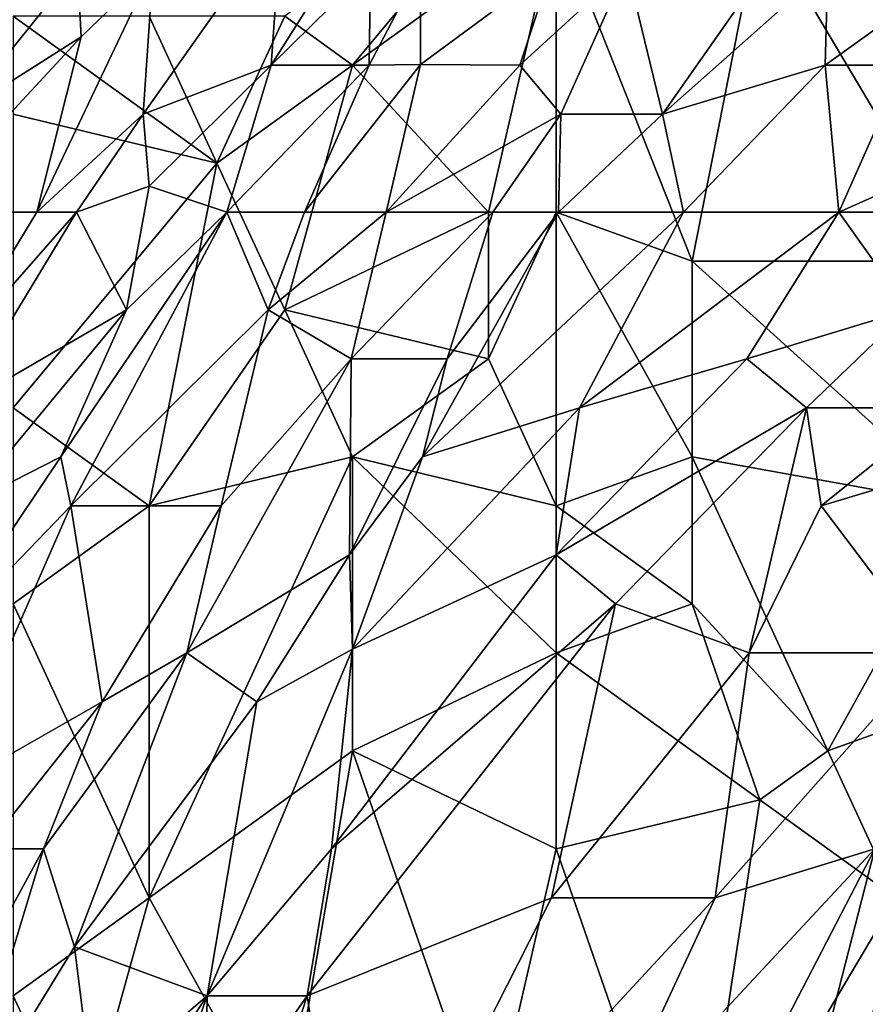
# Model space of a CAD drawing. Extents: x -0.3 to 0.3, y -0.266 to 0.266.
# Tile 116 of 256: x -0.268 to -0.247, y 0.197 to 0.221. Entities that reach past the tile are written whole.
import ezdxf

# ---------------------------------------------------------------- set-up
doc = ezdxf.new("R2010")
doc.units = 0

msp = doc.modelspace()

# ---------------------------------------------------------------- linework, layer by layer
for points in [[(-0.259826, 0.2198, 1.18542), (-0.25486, 0.225772, 1.184062), (-0.261481, 0.220995, 1.185535)], [(-0.259826, 0.2198, 1.18542), (-0.25486, 0.223383, 1.184256), (-0.25486, 0.225772, 1.184062)], [(-0.249894, 0.223383, 1.183189), (-0.244929, 0.215023, 1.181145), (-0.243273, 0.224578, 1.181507)], [(-0.261559, 0.223383, 0.993081), (-0.264933, 0.218606, 0.99152), (-0.264693, 0.222189, 1.005571)], [(-0.261815, 0.2198, 0.97903), (-0.264933, 0.218606, 0.99152), (-0.261559, 0.223383, 0.993081)], [(-0.261815, 0.2198, 0.97903), (-0.261559, 0.223383, 0.993081), (-0.259557, 0.223383, 0.982153)], [(-0.259557, 0.223383, 0.982153), (-0.259387, 0.222189, 0.975908), (-0.261815, 0.2198, 0.97903)], [(-0.259826, 0.2198, 1.18542), (-0.256515, 0.216218, 1.184963), (-0.25486, 0.223383, 1.184256)], [(-0.256515, 0.216218, 1.184963), (-0.25486, 0.216218, 1.184503), (-0.25486, 0.223383, 1.184256)], [(-0.251549, 0.215023, 1.183469), (-0.249894, 0.223383, 1.183189), (-0.25486, 0.223383, 1.184256)], [(-0.25486, 0.216218, 1.184503), (-0.251549, 0.215023, 1.183469), (-0.25486, 0.223383, 1.184256)], [(-0.253142, 0.222189, 0.946245), (-0.248924, 0.223383, 0.933755), (-0.252268, 0.218606, 0.932194)], [(-0.248239, 0.222189, 0.927557), (-0.252268, 0.218606, 0.932194), (-0.248924, 0.223383, 0.933755)], [(-0.251549, 0.215023, 1.183469), (-0.244929, 0.215023, 1.181145), (-0.249894, 0.223383, 1.183189)], [(-0.269423, 0.218606, 1.019622), (-0.269851, 0.220995, 1.033673), (-0.266532, 0.222189, 1.0165)], [(-0.266446, 0.220491, 1.008694), (-0.269423, 0.218606, 1.019622), (-0.266532, 0.222189, 1.0165)], [(-0.266446, 0.220491, 1.008694), (-0.264693, 0.222189, 1.005571), (-0.267525, 0.216218, 0.997765)], [(-0.264693, 0.222189, 1.005571), (-0.264933, 0.218606, 0.99152), (-0.267525, 0.216218, 0.997765)], [(-0.266446, 0.220491, 1.008694), (-0.266532, 0.222189, 1.0165), (-0.264693, 0.222189, 1.005571)], [(-0.259387, 0.222189, 0.975908), (-0.259423, 0.2198, 0.966541), (-0.261815, 0.2198, 0.97903)], [(-0.25817, 0.219811, 0.960296), (-0.259423, 0.2198, 0.966541), (-0.25817, 0.222192, 0.969663)], [(-0.25817, 0.222192, 0.969663), (-0.259423, 0.2198, 0.966541), (-0.259387, 0.222189, 0.975908)], [(-0.254957, 0.222189, 0.954051), (-0.25817, 0.219811, 0.960296), (-0.25817, 0.222192, 0.969663)], [(-0.25817, 0.219811, 0.960296), (-0.254957, 0.222189, 0.954051), (-0.25575, 0.2198, 0.949367)], [(-0.254957, 0.222189, 0.954051), (-0.253142, 0.222189, 0.946245), (-0.25575, 0.2198, 0.949367)], [(-0.253142, 0.222189, 0.946245), (-0.254747, 0.218606, 0.941561), (-0.25575, 0.2198, 0.949367)], [(-0.253142, 0.222189, 0.946245), (-0.252268, 0.218606, 0.932194), (-0.254747, 0.218606, 0.941561)], [(-0.248301, 0.2198, 0.921265), (-0.252268, 0.218606, 0.932194), (-0.248239, 0.222189, 0.927557)], [(-0.248301, 0.2198, 0.921265), (-0.248239, 0.222189, 0.927557), (-0.244989, 0.222189, 0.916582)], [(-0.248301, 0.2198, 0.921265), (-0.244989, 0.222189, 0.916582), (-0.246381, 0.2198, 0.915021)], [(-0.268102, 0.218606, 1.18635), (-0.263136, 0.217412, 1.186225), (-0.268102, 0.220995, 1.185855)], [(-0.263136, 0.217412, 1.186225), (-0.264791, 0.220995, 1.185844), (-0.268102, 0.220995, 1.185855)], [(-0.263136, 0.217412, 1.186225), (-0.261481, 0.220995, 1.185535), (-0.264791, 0.220995, 1.185844)], [(-0.263136, 0.217412, 1.186225), (-0.259826, 0.2198, 1.18542), (-0.261481, 0.220995, 1.185535)], [(-0.270416, 0.216218, 1.0165), (-0.269423, 0.218606, 1.019622), (-0.266446, 0.220491, 1.008694)], [(-0.267525, 0.216218, 0.997765), (-0.270416, 0.216218, 1.0165), (-0.266446, 0.220491, 1.008694)], [(-0.264933, 0.218606, 0.99152), (-0.261815, 0.2198, 0.97903), (-0.264791, 0.216844, 0.983714)], [(-0.264791, 0.216844, 0.983714), (-0.261815, 0.2198, 0.97903), (-0.262893, 0.216218, 0.971224)], [(-0.261481, 0.213829, 1.186275), (-0.259826, 0.2198, 1.18542), (-0.263136, 0.217412, 1.186225)], [(-0.261815, 0.2198, 0.97903), (-0.259423, 0.2198, 0.966541), (-0.262893, 0.216218, 0.971224)], [(-0.259423, 0.2198, 0.966541), (-0.261002, 0.216218, 0.961857), (-0.262893, 0.216218, 0.971224)], [(-0.261481, 0.213829, 1.186275), (-0.256515, 0.216218, 1.184963), (-0.259826, 0.2198, 1.18542)], [(-0.259423, 0.2198, 0.966541), (-0.25817, 0.219811, 0.960296), (-0.261002, 0.216218, 0.961857)], [(-0.25817, 0.219811, 0.960296), (-0.259007, 0.216218, 0.95249), (-0.261002, 0.216218, 0.961857)], [(-0.25817, 0.219811, 0.960296), (-0.25575, 0.2198, 0.949367), (-0.259007, 0.216218, 0.95249)], [(-0.25575, 0.2198, 0.949367), (-0.254747, 0.218606, 0.941561), (-0.259007, 0.216218, 0.95249)], [(-0.248301, 0.2198, 0.921265), (-0.251761, 0.216218, 0.924388), (-0.252268, 0.218606, 0.932194)], [(-0.247974, 0.216218, 0.911898), (-0.251761, 0.216218, 0.924388), (-0.248301, 0.2198, 0.921265)], [(-0.246381, 0.2198, 0.915021), (-0.247974, 0.216218, 0.911898), (-0.248301, 0.2198, 0.921265)], [(-0.246381, 0.2198, 0.915021), (-0.242585, 0.218606, 0.90097), (-0.247974, 0.216218, 0.911898)], [(-0.268102, 0.211441, 1.187358), (-0.263136, 0.217412, 1.186225), (-0.268102, 0.218606, 1.18635)], [(-0.266562, 0.216218, 0.99152), (-0.267525, 0.216218, 0.997765), (-0.264933, 0.218606, 0.99152)], [(-0.264791, 0.216844, 0.983714), (-0.266562, 0.216218, 0.99152), (-0.264933, 0.218606, 0.99152)], [(-0.254747, 0.218606, 0.941561), (-0.25641, 0.216218, 0.941561), (-0.259007, 0.216218, 0.95249)], [(-0.254804, 0.216218, 0.935316), (-0.25641, 0.216218, 0.941561), (-0.254747, 0.218606, 0.941561)], [(-0.254804, 0.216218, 0.935316), (-0.254747, 0.218606, 0.941561), (-0.252268, 0.218606, 0.932194)], [(-0.254804, 0.216218, 0.935316), (-0.252268, 0.218606, 0.932194), (-0.251761, 0.216218, 0.924388)], [(-0.244228, 0.216218, 0.90097), (-0.247974, 0.216218, 0.911898), (-0.242585, 0.218606, 0.90097)], [(-0.264791, 0.209052, 1.187219), (-0.263136, 0.217412, 1.186225), (-0.268102, 0.211441, 1.187358)], [(-0.264791, 0.209052, 1.187219), (-0.261481, 0.213829, 1.186275), (-0.263136, 0.217412, 1.186225)], [(-0.265338, 0.213829, 0.975908), (-0.266562, 0.216218, 0.99152), (-0.264791, 0.216844, 0.983714)], [(-0.264791, 0.216844, 0.983714), (-0.262893, 0.216218, 0.971224), (-0.265338, 0.213829, 0.975908)], [(-0.267525, 0.216218, 0.997765), (-0.269704, 0.212635, 0.997765), (-0.270416, 0.216218, 1.0165)], [(-0.266562, 0.216218, 0.99152), (-0.269704, 0.212635, 0.997765), (-0.267525, 0.216218, 0.997765)], [(-0.269704, 0.212635, 0.997765), (-0.266562, 0.216218, 0.99152), (-0.269455, 0.211441, 0.99152)], [(-0.266562, 0.216218, 0.99152), (-0.265338, 0.213829, 0.975908), (-0.269455, 0.211441, 0.99152)], [(-0.265338, 0.213829, 0.975908), (-0.262893, 0.216218, 0.971224), (-0.266944, 0.210246, 0.972786)], [(-0.266697, 0.209052, 0.968102), (-0.266944, 0.210246, 0.972786), (-0.262893, 0.216218, 0.971224)], [(-0.266697, 0.209052, 0.968102), (-0.262893, 0.216218, 0.971224), (-0.261889, 0.213829, 0.958735)], [(-0.261002, 0.216218, 0.961857), (-0.261889, 0.213829, 0.958735), (-0.262893, 0.216218, 0.971224)], [(-0.261002, 0.216218, 0.961857), (-0.259007, 0.216218, 0.95249), (-0.261889, 0.213829, 0.958735)], [(-0.259863, 0.212635, 0.946245), (-0.261889, 0.213829, 0.958735), (-0.259007, 0.216218, 0.95249)], [(-0.261481, 0.213829, 1.186275), (-0.256515, 0.212635, 1.185062), (-0.256515, 0.216218, 1.184963)], [(-0.259007, 0.216218, 0.95249), (-0.25641, 0.216218, 0.941561), (-0.259863, 0.212635, 0.946245)], [(-0.25641, 0.216218, 0.941561), (-0.257523, 0.212635, 0.936878), (-0.259863, 0.212635, 0.946245)], [(-0.258122, 0.210246, 0.933755), (-0.257523, 0.212635, 0.936878), (-0.254804, 0.216218, 0.935316)], [(-0.251761, 0.216218, 0.924388), (-0.258122, 0.210246, 0.933755), (-0.254804, 0.216218, 0.935316)], [(-0.258122, 0.210246, 0.933755), (-0.251761, 0.216218, 0.924388), (-0.254294, 0.211441, 0.922827)], [(-0.257523, 0.212635, 0.936878), (-0.25641, 0.216218, 0.941561), (-0.254804, 0.216218, 0.935316)], [(-0.256515, 0.212635, 1.185062), (-0.25486, 0.216218, 1.184503), (-0.256515, 0.216218, 1.184963)], [(-0.25486, 0.209052, 1.184606), (-0.25486, 0.216218, 1.184503), (-0.256515, 0.212635, 1.185062)], [(-0.251549, 0.210246, 1.183407), (-0.251549, 0.215023, 1.183469), (-0.25486, 0.216218, 1.184503)], [(-0.25486, 0.209052, 1.184606), (-0.251549, 0.210246, 1.183407), (-0.25486, 0.216218, 1.184503)], [(-0.254294, 0.211441, 0.922827), (-0.251761, 0.216218, 0.924388), (-0.247974, 0.216218, 0.911898)], [(-0.247974, 0.216218, 0.911898), (-0.25021, 0.212635, 0.911898), (-0.254294, 0.211441, 0.922827)], [(-0.247974, 0.216218, 0.911898), (-0.24627, 0.213829, 0.902531), (-0.25021, 0.212635, 0.911898)], [(-0.247974, 0.216218, 0.911898), (-0.244228, 0.216218, 0.90097), (-0.24627, 0.213829, 0.902531)], [(-0.244929, 0.209052, 1.180811), (-0.244929, 0.215023, 1.181145), (-0.251549, 0.215023, 1.183469)], [(-0.251549, 0.215023, 1.183469), (-0.251549, 0.210246, 1.183407), (-0.244929, 0.209052, 1.180811)], [(-0.269291, 0.209052, 0.982153), (-0.269455, 0.211441, 0.99152), (-0.265338, 0.213829, 0.975908)], [(-0.266944, 0.210246, 0.972786), (-0.269291, 0.209052, 0.982153), (-0.265338, 0.213829, 0.975908)], [(-0.263033, 0.209052, 0.950929), (-0.266697, 0.209052, 0.968102), (-0.261889, 0.213829, 0.958735)], [(-0.261481, 0.213829, 1.186275), (-0.264791, 0.209052, 1.187219), (-0.259826, 0.210246, 1.186102)], [(-0.259863, 0.212635, 0.946245), (-0.263033, 0.209052, 0.950929), (-0.261889, 0.213829, 0.958735)], [(-0.259826, 0.210246, 1.186102), (-0.256515, 0.212635, 1.185062), (-0.261481, 0.213829, 1.186275)], [(-0.24627, 0.213829, 0.902531), (-0.248758, 0.211441, 0.905653), (-0.25021, 0.212635, 0.911898)], [(-0.245421, 0.211441, 0.896286), (-0.248758, 0.211441, 0.905653), (-0.24627, 0.213829, 0.902531)], [(-0.263033, 0.209052, 0.950929), (-0.259863, 0.212635, 0.946245), (-0.263868, 0.205469, 0.946245)], [(-0.259863, 0.212635, 0.946245), (-0.259901, 0.207858, 0.935316), (-0.263868, 0.205469, 0.946245)], [(-0.257523, 0.212635, 0.936878), (-0.258122, 0.210246, 0.933755), (-0.259901, 0.207858, 0.935316)], [(-0.257523, 0.212635, 0.936878), (-0.259901, 0.207858, 0.935316), (-0.259863, 0.212635, 0.946245)], [(-0.256515, 0.212635, 1.185062), (-0.259826, 0.210246, 1.186102), (-0.25486, 0.209052, 1.184606)], [(-0.25486, 0.207858, 0.918167), (-0.25021, 0.212635, 0.911898), (-0.248758, 0.211441, 0.905653)], [(-0.25021, 0.212635, 0.911898), (-0.25486, 0.207858, 0.918167), (-0.254294, 0.211441, 0.922827)], [(-0.268102, 0.206664, 1.187883), (-0.264791, 0.209052, 1.187219), (-0.268102, 0.211441, 1.187358)], [(-0.254294, 0.211441, 0.922827), (-0.259826, 0.20556, 0.930633), (-0.258122, 0.210246, 0.933755)], [(-0.254294, 0.211441, 0.922827), (-0.25486, 0.207858, 0.918167), (-0.259826, 0.20556, 0.930633)], [(-0.248758, 0.211441, 0.905653), (-0.253418, 0.206664, 0.911898), (-0.25486, 0.207858, 0.918167)], [(-0.248758, 0.211441, 0.905653), (-0.250158, 0.205469, 0.90097), (-0.253418, 0.206664, 0.911898)], [(-0.248758, 0.211441, 0.905653), (-0.2484, 0.209052, 0.90097), (-0.250158, 0.205469, 0.90097)], [(-0.245421, 0.211441, 0.896286), (-0.2484, 0.209052, 0.90097), (-0.248758, 0.211441, 0.905653)], [(-0.244425, 0.210246, 0.891602), (-0.2484, 0.209052, 0.90097), (-0.245421, 0.211441, 0.896286)], [(-0.266944, 0.210246, 0.972786), (-0.27015, 0.205469, 0.975908), (-0.269291, 0.209052, 0.982153)], [(-0.266944, 0.210246, 0.972786), (-0.266697, 0.209052, 0.968102), (-0.27015, 0.205469, 0.975908)], [(-0.259826, 0.210246, 1.186102), (-0.264791, 0.199498, 1.188026), (-0.259826, 0.203081, 1.186503)], [(-0.259826, 0.210246, 1.186102), (-0.264791, 0.209052, 1.187219), (-0.264791, 0.199498, 1.188026)], [(-0.259826, 0.20556, 0.930633), (-0.259901, 0.207858, 0.935316), (-0.258122, 0.210246, 0.933755)], [(-0.25486, 0.205469, 1.184718), (-0.25486, 0.209052, 1.184606), (-0.259826, 0.210246, 1.186102)], [(-0.259826, 0.203081, 1.186503), (-0.25486, 0.205469, 1.184718), (-0.259826, 0.210246, 1.186102)], [(-0.251549, 0.206664, 1.183423), (-0.251549, 0.210246, 1.183407), (-0.25486, 0.209052, 1.184606)], [(-0.251549, 0.210246, 1.183407), (-0.248239, 0.203081, 1.182142), (-0.244929, 0.209052, 1.180811)], [(-0.248239, 0.203081, 1.182142), (-0.251549, 0.210246, 1.183407), (-0.251549, 0.206664, 1.183423)], [(-0.244425, 0.210246, 0.891602), (-0.245695, 0.205469, 0.88848), (-0.2484, 0.209052, 0.90097)], [(-0.266697, 0.209052, 0.968102), (-0.269757, 0.202097, 0.964979), (-0.27015, 0.205469, 0.975908)], [(-0.265938, 0.204275, 0.95249), (-0.269757, 0.202097, 0.964979), (-0.266697, 0.209052, 0.968102)], [(-0.264791, 0.199498, 1.188026), (-0.264791, 0.209052, 1.187219), (-0.268102, 0.206664, 1.187883)], [(-0.263033, 0.209052, 0.950929), (-0.265938, 0.204275, 0.95249), (-0.266697, 0.209052, 0.968102)], [(-0.263868, 0.205469, 0.946245), (-0.265938, 0.204275, 0.95249), (-0.263033, 0.209052, 0.950929)], [(-0.25486, 0.205469, 1.184718), (-0.251549, 0.206664, 1.183423), (-0.25486, 0.209052, 1.184606)], [(-0.2484, 0.209052, 0.90097), (-0.245695, 0.205469, 0.88848), (-0.250158, 0.205469, 0.90097)], [(-0.244929, 0.209052, 1.180811), (-0.248239, 0.203081, 1.182142), (-0.244929, 0.204275, 1.180752)], [(-0.263868, 0.205469, 0.946245), (-0.259901, 0.207858, 0.935316), (-0.262164, 0.204275, 0.936878)], [(-0.259826, 0.20556, 0.930633), (-0.262164, 0.204275, 0.936878), (-0.259901, 0.207858, 0.935316)], [(-0.259826, 0.20556, 0.930633), (-0.25486, 0.207858, 0.918167), (-0.260339, 0.200692, 0.924388)], [(-0.25486, 0.207858, 0.918167), (-0.253418, 0.206664, 0.911898), (-0.260339, 0.200692, 0.924388)], [(-0.268102, 0.197109, 1.188645), (-0.264791, 0.199498, 1.188026), (-0.268102, 0.206664, 1.187883)], [(-0.253418, 0.206664, 0.911898), (-0.260934, 0.197109, 0.921265), (-0.260339, 0.200692, 0.924388)], [(-0.254977, 0.199498, 0.907214), (-0.260934, 0.197109, 0.921265), (-0.253418, 0.206664, 0.911898)], [(-0.250158, 0.205469, 0.90097), (-0.254977, 0.199498, 0.907214), (-0.253418, 0.206664, 0.911898)], [(-0.25486, 0.205469, 1.184718), (-0.249894, 0.201886, 1.182921), (-0.251549, 0.206664, 1.183423)], [(-0.249894, 0.201886, 1.182921), (-0.248239, 0.203081, 1.182142), (-0.251549, 0.206664, 1.183423)], [(-0.259826, 0.20556, 0.930633), (-0.263372, 0.197109, 0.929071), (-0.262164, 0.204275, 0.936878)], [(-0.263372, 0.197109, 0.929071), (-0.259826, 0.20556, 0.930633), (-0.260339, 0.200692, 0.924388)], [(-0.263868, 0.205469, 0.946245), (-0.267366, 0.200692, 0.950929), (-0.265938, 0.204275, 0.95249)], [(-0.266605, 0.198304, 0.943122), (-0.267366, 0.200692, 0.950929), (-0.263868, 0.205469, 0.946245)], [(-0.263868, 0.205469, 0.946245), (-0.262164, 0.204275, 0.936878), (-0.266605, 0.198304, 0.943122)], [(-0.25486, 0.200692, 1.184957), (-0.25486, 0.205469, 1.184718), (-0.259826, 0.203081, 1.186503)], [(-0.250988, 0.199498, 0.896286), (-0.254977, 0.199498, 0.907214), (-0.250158, 0.205469, 0.90097)], [(-0.249894, 0.201886, 1.182921), (-0.25486, 0.205469, 1.184718), (-0.25486, 0.200692, 1.184957)], [(-0.245695, 0.205469, 0.88848), (-0.247095, 0.200692, 0.886919), (-0.250988, 0.199498, 0.896286)], [(-0.250158, 0.205469, 0.90097), (-0.245695, 0.205469, 0.88848), (-0.250988, 0.199498, 0.896286)], [(-0.269757, 0.202097, 0.964979), (-0.265938, 0.204275, 0.95249), (-0.268778, 0.200692, 0.957173)], [(-0.265938, 0.204275, 0.95249), (-0.267366, 0.200692, 0.950929), (-0.268778, 0.200692, 0.957173)], [(-0.263372, 0.197109, 0.929071), (-0.266605, 0.198304, 0.943122), (-0.262164, 0.204275, 0.936878)], [(-0.248239, 0.203081, 1.182142), (-0.246584, 0.199498, 1.181637), (-0.244929, 0.204275, 1.180752)], [(-0.261481, 0.193527, 1.187726), (-0.259826, 0.203081, 1.186503), (-0.264791, 0.199498, 1.188026)], [(-0.261481, 0.193527, 1.187726), (-0.256515, 0.193527, 1.186219), (-0.259826, 0.203081, 1.186503)], [(-0.256515, 0.193527, 1.186219), (-0.25486, 0.200692, 1.184957), (-0.259826, 0.203081, 1.186503)], [(-0.246584, 0.199498, 1.181637), (-0.248239, 0.203081, 1.182142), (-0.249894, 0.201886, 1.182921)], [(-0.249894, 0.201886, 1.182921), (-0.25486, 0.200692, 1.184957), (-0.251549, 0.191138, 1.184464)], [(-0.251549, 0.191138, 1.184464), (-0.246584, 0.199498, 1.181637), (-0.249894, 0.201886, 1.182921)], [(-0.267366, 0.200692, 0.950929), (-0.272584, 0.191138, 0.954051), (-0.268778, 0.200692, 0.957173)], [(-0.269542, 0.193527, 0.946245), (-0.272584, 0.191138, 0.954051), (-0.267366, 0.200692, 0.950929)], [(-0.267366, 0.200692, 0.950929), (-0.266605, 0.198304, 0.943122), (-0.269542, 0.193527, 0.946245)], [(-0.260339, 0.200692, 0.924388), (-0.260934, 0.197109, 0.921265), (-0.263372, 0.197109, 0.929071)], [(-0.25486, 0.200692, 1.184957), (-0.256515, 0.193527, 1.186219), (-0.251549, 0.191138, 1.184464)], [(-0.253768, 0.193527, 0.897847), (-0.250988, 0.199498, 0.896286), (-0.247095, 0.200692, 0.886919)], [(-0.247095, 0.200692, 0.886919), (-0.252046, 0.191138, 0.891602), (-0.253768, 0.193527, 0.897847)], [(-0.247095, 0.200692, 0.886919), (-0.249239, 0.192332, 0.885357), (-0.252046, 0.191138, 0.891602)], [(-0.246477, 0.195915, 0.880674), (-0.249239, 0.192332, 0.885357), (-0.247095, 0.200692, 0.886919)], [(-0.266446, 0.193527, 1.188652), (-0.264791, 0.199498, 1.188026), (-0.268102, 0.197109, 1.188645)], [(-0.261481, 0.193527, 1.187726), (-0.264791, 0.199498, 1.188026), (-0.266446, 0.193527, 1.188652)], [(-0.259826, 0.189944, 0.910362), (-0.260934, 0.197109, 0.921265), (-0.254977, 0.199498, 0.907214)], [(-0.254977, 0.199498, 0.907214), (-0.250988, 0.199498, 0.896286), (-0.259826, 0.189944, 0.910362)], [(-0.253768, 0.193527, 0.897847), (-0.259826, 0.189944, 0.910362), (-0.250988, 0.199498, 0.896286)], [(-0.248239, 0.191138, 1.182935), (-0.246584, 0.199498, 1.181637), (-0.251549, 0.191138, 1.184464)], [(-0.244929, 0.191138, 1.181222), (-0.246584, 0.199498, 1.181637), (-0.248239, 0.191138, 1.182935)], [(-0.266605, 0.198304, 0.943122), (-0.266158, 0.194721, 0.935316), (-0.269542, 0.193527, 0.946245)], [(-0.263372, 0.197109, 0.929071), (-0.266158, 0.194721, 0.935316), (-0.266605, 0.198304, 0.943122)], [(-0.266158, 0.194721, 0.935316), (-0.263372, 0.197109, 0.929071), (-0.268161, 0.189944, 0.935316)], [(-0.268161, 0.189944, 0.935316), (-0.263372, 0.197109, 0.929071), (-0.266324, 0.18875, 0.92751)], [(-0.268102, 0.191138, 1.188943), (-0.266446, 0.193527, 1.188652), (-0.268102, 0.197109, 1.188645)], [(-0.263372, 0.197109, 0.929071), (-0.263429, 0.193527, 0.924388), (-0.266324, 0.18875, 0.92751)], [(-0.263372, 0.197109, 0.929071), (-0.260934, 0.197109, 0.921265), (-0.263429, 0.193527, 0.924388)], [(-0.263429, 0.193527, 0.924388), (-0.260934, 0.197109, 0.921265), (-0.263274, 0.189944, 0.919704)], [(-0.260934, 0.197109, 0.921265), (-0.259826, 0.189944, 0.910362), (-0.263274, 0.189944, 0.919704)]]:
    msp.add_3dface(points)

doc.saveas('drawing.dxf')
